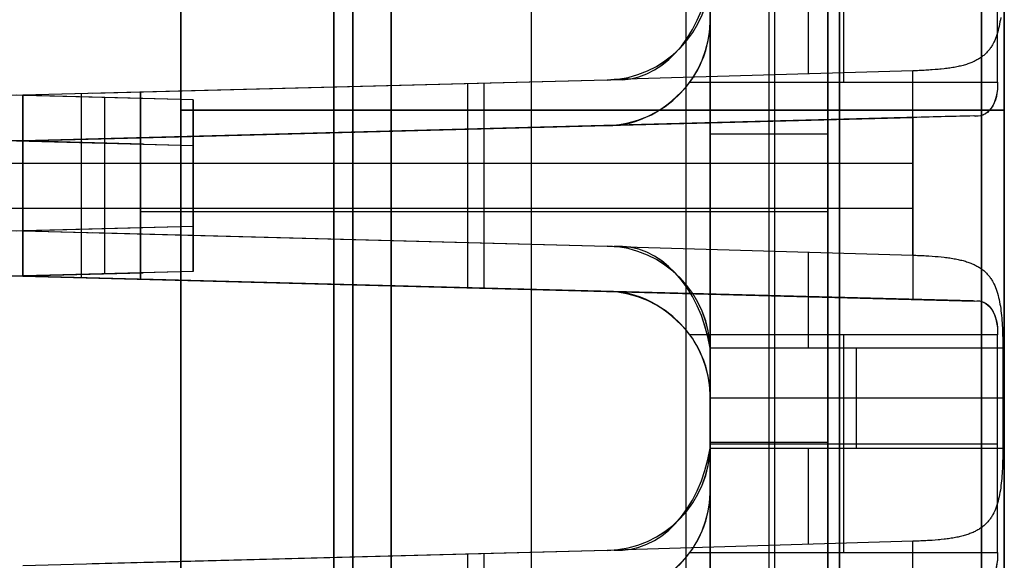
# Model space of a CAD drawing. Extents: x -8 to 8, y 0 to 107.
# Tile 229 of 256: x -0.04 to 8.33, y 57.69 to 62.29. Entities that reach past the tile are written whole.
import ezdxf

# ---------------------------------------------------------------- set-up
doc = ezdxf.new("R2010")
doc.units = 0
doc.layers.add('COUPLER_CASE', color=7, linetype='CONTINUOUS')

msp = doc.modelspace()

# ---------------------------------------------------------------- linework, layer by layer
at = {"layer": 'COUPLER_CASE', "color": 9}
for p, q in [((5.8272, 100.3538, 75.3348), (5.8272, 39.6016, 75.3348)), ((8.3272, 100.3033, 139.111), (8.3272, 42.8092, 139.111)), ((5.8272, 33.3622, 16.3881), (5.8272, 89.3019, 16.3881)), ((6.3272, 33.3491, 16.375), (6.3272, 89.2888, 16.375)), ((6.8272, 33.336, 16.362), (6.8272, 89.2757, 16.362)), ((8.3272, 37.7194, 12.0583), (8.3272, 87.7967, 12.0583)), ((8.3272, 85.4991, 75.6982), (8.3272, 18.3788, 75.6982)), ((6.8272, 84.0827, 13.7405), (6.8272, 37.2252, 13.7405)), ((5.8272, 83.9698, 134.8073), (5.8272, 33.4196, 134.8073)), ((6.3272, 33.4066, 134.8204), (6.3272, 83.9829, 134.8204)), ((6.8272, 83.996, 134.8335), (6.8272, 33.3935, 134.8335)), ((6.8272, 42.845, 137.4287), (6.8272, 83.8543, 137.4287)), ((5.8272, 79.6016, 27.5905), (5.8272, 45.0266, 27.5905)), ((5.8272, 45.0266, 53.1905), (5.8272, 79.5766, 53.1905)), ((6.3772, 45.0383, 27.6049), (6.3772, 79.5872, 27.6049)), ((6.3772, 45.0383, 53.1761), (6.3772, 79.565, 53.1761)), ((6.9272, 79.5728, 27.6193), (6.9272, 45.0471, 27.6193)), ((6.9272, 79.5728, 40.3905), (6.9272, 45.0304, 40.3905)), ((6.9272, 45.0471, 53.1617), (6.9272, 79.5562, 53.1617)), ((1.3272, 53.6724, 22.9037), (1.3272, 69.3643, 22.9037)), ((1.3272, 54.1777, 24.1591), (1.3272, 68.859, 24.1591)), ((1.3272, 68.859, 21.6482), (1.3272, 54.1777, 21.6482)), ((2.6272, 68.8725, 22.14), (2.6272, 54.1642, 22.14)), ((2.6272, 54.1642, 23.6673), (2.6272, 68.8725, 23.6673)), ((2.6272, 54.1642, 22.9037), (2.6272, 68.8725, 22.9037)), ((2.7879, 68.859, 25.6586), (2.7879, 54.1777, 25.6586)), ((2.7879, 54.1777, 20.1487), (2.7879, 68.859, 20.1487)), ((3.1141, 54.1777, 21.6402), (3.1141, 68.859, 21.6402)), ((3.1141, 68.859, 24.1672), (3.1141, 54.1777, 24.1672)), ((4.3075, 54.1777, 25.6984), (4.3075, 68.859, 25.6984)), ((4.3075, 54.1777, 20.1089), (4.3075, 68.859, 20.1089)), ((5.6232, 54.1777, 21.5745), (5.6232, 68.859, 21.5745)), ((5.6232, 54.1777, 24.2329), (5.6232, 68.859, 24.2329)), ((5.8272, 54.1777, 25.7382), (5.8272, 68.859, 25.7382)), ((5.8272, 68.859, 20.0691), (5.8272, 54.1777, 20.0691)), ((8.1324, 68.859, 21.5088), (8.1324, 54.1777, 21.5088)), ((8.1324, 54.1777, 24.2986), (8.1324, 68.859, 24.2986)), ((8.3272, 54.1777, 24.4985), (8.3272, 68.859, 24.4985)), ((8.3272, 68.859, 21.3089), (8.3272, 54.1777, 21.3089)), ((6.9614, 61.7584, 11.7913), (6.9614, 63.6084, 11.7913)), ((8.2683, 61.7584, 11.7571), (8.2683, 63.6084, 11.7571)), ((8.2936, 62.2881, 139.3405), (8.2905, 62.269, 139.3505)), ((8.2964, 62.3075, 139.331), (8.2936, 62.2881, 139.3405)), ((8.2791, 62.2132, 139.3839), (8.2746, 62.1952, 139.396)), ((8.2833, 62.2316, 139.3722), (8.2791, 62.2132, 139.3839)), ((8.287, 62.2502, 139.3611), (8.2833, 62.2316, 139.3722)), ((8.2905, 62.269, 139.3505), (8.287, 62.2502, 139.3611)), ((8.2522, 62.1272, 139.4489), (8.2454, 62.1113, 139.4631)), ((8.2584, 62.1435, 139.4351), (8.2522, 62.1272, 139.4489)), ((8.2642, 62.1603, 139.4217), (8.2584, 62.1435, 139.4351)), ((8.2696, 62.1776, 139.4086), (8.2642, 62.1603, 139.4217)), ((8.2746, 62.1952, 139.396), (8.2696, 62.1776, 139.4086)), ((8.1984, 62.0325, 139.5462), (8.1933, 62.0262, 139.5541)), ((8.2034, 62.0391, 139.5384), (8.1984, 62.0325, 139.5462)), ((8.2083, 62.0457, 139.5306), (8.2034, 62.0391, 139.5384)), ((8.213, 62.0525, 139.5228), (8.2083, 62.0457, 139.5306)), ((8.2175, 62.0594, 139.5151), (8.213, 62.0525, 139.5228)), ((8.2219, 62.0665, 139.5075), (8.2175, 62.0594, 139.5151)), ((8.2262, 62.0736, 139.4999), (8.2219, 62.0665, 139.5075)), ((8.2303, 62.0809, 139.4924), (8.2262, 62.0736, 139.4999)), ((8.2381, 62.0959, 139.4776), (8.2303, 62.0809, 139.4924)), ((8.2454, 62.1113, 139.4631), (8.2381, 62.0959, 139.4776)), ((8.1022, 61.9503, 139.6667), (8.0944, 61.9458, 139.6747)), ((8.1099, 61.9548, 139.6587), (8.1022, 61.9503, 139.6667)), ((8.1175, 61.9596, 139.6506), (8.1099, 61.9548, 139.6587)), ((8.1248, 61.9644, 139.6425), (8.1175, 61.9596, 139.6506)), ((8.132, 61.9694, 139.6343), (8.1248, 61.9644, 139.6425)), ((8.139, 61.9745, 139.6262), (8.132, 61.9694, 139.6343)), ((8.1457, 61.9797, 139.6181), (8.139, 61.9745, 139.6262)), ((8.1523, 61.9851, 139.61), (8.1457, 61.9797, 139.6181)), ((8.1587, 61.9906, 139.6019), (8.1523, 61.9851, 139.61)), ((8.165, 61.9962, 139.5939), (8.1587, 61.9906, 139.6019)), ((8.171, 62.0019, 139.5859), (8.165, 61.9962, 139.5939)), ((8.1768, 62.0078, 139.5779), (8.171, 62.0019, 139.5859)), ((8.1825, 62.0138, 139.5699), (8.1768, 62.0078, 139.5779)), ((8.1879, 62.0199, 139.562), (8.1825, 62.0138, 139.5699)), ((8.1933, 62.0262, 139.5541), (8.1879, 62.0199, 139.562)), ((7.7656, 61.8659, 139.8746), (7.7397, 61.8636, 139.8822)), ((7.7785, 61.8671, 139.8704), (7.7656, 61.8659, 139.8746)), ((7.7912, 61.8683, 139.8661), (7.7785, 61.8671, 139.8704)), ((7.8162, 61.8711, 139.8569), (7.7912, 61.8683, 139.8661)), ((7.8286, 61.8726, 139.852), (7.8162, 61.8711, 139.8569)), ((7.8408, 61.8741, 139.8469), (7.8286, 61.8726, 139.852)), ((7.8529, 61.8758, 139.8416), (7.8408, 61.8741, 139.8469)), ((7.8649, 61.8775, 139.8362), (7.8529, 61.8758, 139.8416)), ((7.8767, 61.8793, 139.8306), (7.8649, 61.8775, 139.8362)), ((7.8884, 61.8812, 139.8248), (7.8767, 61.8793, 139.8306)), ((7.8999, 61.8832, 139.8188), (7.8884, 61.8812, 139.8248)), ((7.9113, 61.8853, 139.8127), (7.8999, 61.8832, 139.8188)), ((7.9225, 61.8875, 139.8064), (7.9113, 61.8853, 139.8127)), ((7.9336, 61.8898, 139.8), (7.9225, 61.8875, 139.8064)), ((7.9445, 61.8921, 139.7935), (7.9336, 61.8898, 139.8)), ((7.9552, 61.8946, 139.7868), (7.9445, 61.8921, 139.7935)), ((7.9658, 61.8972, 139.78), (7.9552, 61.8946, 139.7868)), ((7.9761, 61.8999, 139.773), (7.9658, 61.8972, 139.78)), ((7.9862, 61.9027, 139.766), (7.9761, 61.8999, 139.773)), ((7.9962, 61.9057, 139.7588), (7.9862, 61.9027, 139.766)), ((8.006, 61.9087, 139.7516), (7.9962, 61.9057, 139.7588)), ((8.0157, 61.9119, 139.7442), (8.006, 61.9087, 139.7516)), ((8.0251, 61.9152, 139.7368), (8.0157, 61.9119, 139.7442)), ((8.0344, 61.9186, 139.7292), (8.0251, 61.9152, 139.7368)), ((8.0435, 61.9221, 139.7216), (8.0344, 61.9186, 139.7292)), ((8.0524, 61.9257, 139.7139), (8.0435, 61.9221, 139.7216)), ((8.0612, 61.9295, 139.7062), (8.0524, 61.9257, 139.7139)), ((8.0698, 61.9334, 139.6984), (8.0612, 61.9295, 139.7062)), ((8.0781, 61.9374, 139.6905), (8.0698, 61.9334, 139.6984)), ((8.0863, 61.9416, 139.6826), (8.0781, 61.9374, 139.6905)), ((8.0944, 61.9458, 139.6747), (8.0863, 61.9416, 139.6826)), ((7.5481, 61.8535, 139.9107), (5.011, 61.7791, 139.9772)), ((7.5622, 61.8539, 139.9102), (7.5481, 61.8535, 139.9107)), ((7.5481, 60.2862, 139.9107), (7.5481, 61.8535, 139.9107)), ((7.5763, 61.8544, 139.9095), (7.5622, 61.8539, 139.9102)), ((7.5903, 61.8549, 139.9085), (7.5763, 61.8544, 139.9095)), ((7.6043, 61.8555, 139.9073), (7.5903, 61.8549, 139.9085)), ((7.6182, 61.8561, 139.9058), (7.6043, 61.8555, 139.9073)), ((7.632, 61.8567, 139.9041), (7.6182, 61.8561, 139.9058)), ((7.6457, 61.8574, 139.9021), (7.632, 61.8567, 139.9041)), ((7.6594, 61.8582, 139.8999), (7.6457, 61.8574, 139.9021)), ((7.673, 61.8589, 139.8975), (7.6594, 61.8582, 139.8999)), ((7.6865, 61.8598, 139.8949), (7.673, 61.8589, 139.8975)), ((7.6999, 61.8607, 139.8921), (7.6865, 61.8598, 139.8949)), ((7.7133, 61.8616, 139.889), (7.6999, 61.8607, 139.8921)), ((7.7397, 61.8636, 139.8822), (7.7133, 61.8616, 139.889)), ((4.9507, 61.7755, 139.9787), (-0.0178, 61.6454, 140.1088)), ((4.9507, 61.7755, 138.7934), (0.5734, 61.6609, 138.7934)), ((4.9507, 61.7755, 137.4779), (0.9822, 61.6716, 137.5818)), ((2.4665, 61.7105, 140.0438), (2.4665, 61.7105, 137.5429)), ((3.7651, 60.3952, 140.0098), (3.7651, 61.7445, 140.0098)), ((3.9047, 60.3916, 137.5053), (3.9047, 61.7481, 137.5053)), ((5.011, 61.7791, 139.9772), (4.9507, 61.7755, 139.9787)), ((4.9507, 61.7755, 137.4779), (4.9507, 61.7755, 139.9787)), ((5.6546, 61.7584, 11.8255), (8.2683, 61.7584, 11.7571)), ((0.9822, 61.6716, 138.7827), (-0.0178, 61.6454, 138.8088)), ((-0.0178, 61.6454, 140.1088), (-0.0178, 60.4943, 140.1088)), ((-0.0178, 61.6454, 138.8088), (-0.0178, 61.6454, 140.1088)), ((-0.0178, 60.4943, 138.8088), (-0.0178, 61.6454, 138.8088)), ((-0.0178, 61.6454, 139.4588), (-0.0178, 60.4943, 139.4588)), ((0.4822, 60.4812, 138.7957), (0.4822, 61.6585, 138.7957)), ((0.9822, 60.4681, 138.7827), (0.9822, 61.6716, 138.7827)), ((0.9822, 61.6716, 138.7827), (0.9822, 61.6716, 137.5818)), ((0.9822, 61.6716, 137.5818), (0.9822, 60.4681, 137.5818)), ((0.9822, 60.4681, 138.1822), (0.9822, 61.6716, 138.1822)), ((8.0737, 61.4703, 11.474), (-0.0178, 61.2584, 11.474)), ((8.0624, 61.4702, 11.4637), (-0.0178, 61.2586, 11.4604)), ((7.605, 61.4582, 11.2621), (-0.0178, 61.2586, 11.2621)), ((-0.0178, 61.2586, 11.0604), (7.5481, 61.4567, 11.2585)), ((1.3272, 61.5184, 24.1591), (1.3272, 61.5184, 21.6482)), ((2.6272, 61.5184, 23.6673), (2.6272, 61.5184, 22.14)), ((2.7879, 61.5184, 25.6586), (5.8272, 61.5184, 25.7382)), ((5.8272, 61.5184, 20.0691), (2.7879, 61.5184, 20.1487)), ((8.1324, 61.5184, 21.5088), (3.1141, 61.5184, 21.6402)), ((3.1141, 61.5184, 24.1672), (8.1324, 61.5184, 24.2986)), ((7.5481, 61.4567, 11.2585), (7.5481, 59.9101, 11.2585)), ((4.9507, 61.3887, 11.4858), (-0.0178, 61.2586, 11.4877)), ((0.9822, 61.2848, 13.5875), (4.9507, 61.3887, 13.6914)), ((4.9507, 61.3887, 12.5886), (0.9822, 61.2848, 12.5886)), ((4.0223, 61.3644, 11.4619), (4.0223, 61.3644, 11.1662)), ((4.9507, 61.3887, 11.4858), (4.9507, 61.3887, 13.6914)), ((-0.0178, 61.2586, 12.3604), (0.9822, 61.2848, 12.3866)), ((0.9822, 61.2848, 13.5875), (0.9822, 61.2848, 12.3866)), ((0.9822, 61.2848, 12.3866), (0.9822, 60.082, 12.3866)), ((0.9822, 60.082, 13.5875), (0.9822, 61.2848, 13.5875)), ((0.9822, 60.082, 12.987), (0.9822, 61.2848, 12.987)), ((2.4665, 61.3236, 13.6263), (2.4665, 61.3236, 11.4867)), ((3.7651, 60.0091, 11.1595), (3.7651, 61.3576, 11.1595)), ((3.9047, 60.0055, 13.664), (3.9047, 61.3613, 13.664)), ((5.8272, 61.319, 16.3881), (6.8272, 61.319, 16.362)), ((-0.0178, 61.2586, 11.0604), (-0.0178, 61.2586, 11.4604)), ((-0.0178, 60.1082, 11.0604), (-0.0178, 61.2586, 11.0604)), ((-0.0178, 61.2586, 12.3604), (-0.0178, 60.1082, 12.3604)), ((-0.0178, 61.2586, 11.4877), (-0.0178, 61.2586, 12.3604)), ((-0.0178, 61.2586, 11.7104), (-0.0178, 60.1082, 11.7104)), ((0.4822, 60.0951, 12.3735), (0.4822, 61.2717, 12.3735)), ((-0.0178, 61.0698, 140.1088), (-0.0178, 61.0698, 138.8088)), ((-0.0178, 61.0698, 138.8088), (0.9822, 61.0698, 138.7827)), ((-0.0178, 61.0698, 140.1088), (7.5481, 61.0698, 139.9107)), ((0.9822, 61.0698, 138.7827), (0.9822, 61.0698, 137.5818)), ((-0.0178, 60.6834, 12.3604), (-0.0178, 60.6834, 11.0604)), ((0.9822, 60.6834, 12.3866), (-0.0178, 60.6834, 12.3604)), ((7.5481, 60.6834, 11.2585), (-0.0178, 60.6834, 11.0604)), ((0.9822, 60.6834, 13.5875), (0.9822, 60.6834, 12.3866)), ((6.8272, 60.6539, 13.7405), (0.9822, 60.6539, 13.5875)), ((-0.0178, 60.4943, 140.1088), (-0.0178, 60.4943, 138.8088)), ((-0.0178, 60.4943, 138.8088), (0.9822, 60.4681, 138.7827)), ((-0.0178, 60.4943, 140.1088), (4.9507, 60.3642, 139.9787)), ((0.5734, 60.4788, 138.7934), (4.9507, 60.3642, 138.7934)), ((0.9822, 60.4681, 137.5818), (0.9822, 60.4681, 138.7827)), ((0.9822, 60.4681, 137.5818), (4.9507, 60.3642, 137.4779)), ((2.4665, 60.4292, 140.0438), (2.4665, 60.4292, 137.5429)), ((4.9507, 60.3642, 139.9787), (5.011, 60.3606, 139.9772)), ((4.9507, 60.3642, 139.9787), (4.9507, 60.3642, 137.4779)), ((5.011, 60.3606, 139.9772), (7.5481, 60.2862, 139.9107)), ((7.5481, 60.2862, 139.9107), (7.5622, 60.2858, 139.9102)), ((7.5622, 60.2858, 139.9102), (7.5763, 60.2853, 139.9095)), ((7.5763, 60.2853, 139.9095), (7.5903, 60.2848, 139.9085)), ((7.5903, 60.2848, 139.9085), (7.6042, 60.2842, 139.9073)), ((7.6042, 60.2842, 139.9073), (7.6181, 60.2836, 139.9058)), ((7.6181, 60.2836, 139.9058), (7.6319, 60.283, 139.9041)), ((7.6319, 60.283, 139.9041), (7.6456, 60.2823, 139.9021)), ((7.6456, 60.2823, 139.9021), (7.6593, 60.2815, 139.9)), ((7.6593, 60.2815, 139.9), (7.6729, 60.2807, 139.8976)), ((7.6729, 60.2807, 139.8976), (7.6864, 60.2799, 139.8949)), ((7.6864, 60.2799, 139.8949), (7.7131, 60.2781, 139.889)), ((7.7131, 60.2781, 139.889), (7.7395, 60.2761, 139.8822)), ((7.7395, 60.2761, 139.8822), (7.7655, 60.2738, 139.8746)), ((7.7655, 60.2738, 139.8746), (7.791, 60.2714, 139.8662)), ((7.791, 60.2714, 139.8662), (7.8161, 60.2686, 139.8569)), ((7.8161, 60.2686, 139.8569), (7.8285, 60.2671, 139.852)), ((7.8285, 60.2671, 139.852), (7.8407, 60.2656, 139.8469)), ((7.8407, 60.2656, 139.8469), (7.8528, 60.2639, 139.8417)), ((7.8528, 60.2639, 139.8417), (7.8648, 60.2622, 139.8362)), ((7.8648, 60.2622, 139.8362), (7.8766, 60.2604, 139.8306)), ((7.8766, 60.2604, 139.8306), (7.8883, 60.2585, 139.8248)), ((7.8883, 60.2585, 139.8248), (7.8999, 60.2565, 139.8188)), ((7.8999, 60.2565, 139.8188), (7.9113, 60.2544, 139.8127)), ((7.9113, 60.2544, 139.8127), (7.9225, 60.2522, 139.8064)), ((7.9225, 60.2522, 139.8064), (7.9336, 60.2499, 139.8)), ((7.9336, 60.2499, 139.8), (7.9445, 60.2475, 139.7934)), ((7.9445, 60.2475, 139.7934), (7.9553, 60.245, 139.7867)), ((7.9553, 60.245, 139.7867), (7.9658, 60.2424, 139.7799)), ((7.9658, 60.2424, 139.7799), (7.9761, 60.2397, 139.7729)), ((7.9761, 60.2397, 139.7729), (7.9863, 60.2369, 139.7659)), ((7.9863, 60.2369, 139.7659), (7.9963, 60.234, 139.7587)), ((7.9963, 60.234, 139.7587), (8.0061, 60.2309, 139.7514)), ((8.0061, 60.2309, 139.7514), (8.0157, 60.2278, 139.7441)), ((8.0157, 60.2278, 139.7441), (8.0252, 60.2245, 139.7366)), ((8.0252, 60.2245, 139.7366), (8.0345, 60.2211, 139.7291)), ((8.0345, 60.2211, 139.7291), (8.0436, 60.2175, 139.7215)), ((8.0436, 60.2175, 139.7215), (8.0525, 60.2139, 139.7138)), ((8.0525, 60.2139, 139.7138), (8.0612, 60.2101, 139.7061)), ((8.0612, 60.2101, 139.7061), (8.0698, 60.2062, 139.6983)), ((8.0698, 60.2062, 139.6983), (8.0782, 60.2022, 139.6905)), ((8.0782, 60.2022, 139.6905), (8.0863, 60.1981, 139.6826)), ((8.0863, 60.1981, 139.6826), (8.0944, 60.1938, 139.6747)), ((8.0944, 60.1938, 139.6747), (8.1022, 60.1894, 139.6667)), ((8.1022, 60.1894, 139.6667), (8.1099, 60.1849, 139.6587)), ((-0.0178, 60.1084, 11.474), (8.0737, 59.8965, 11.474)), ((-0.0178, 60.1082, 11.4604), (-0.0178, 60.1082, 11.0604)), ((-0.0178, 60.1082, 12.3604), (-0.0178, 60.1082, 11.4877)), ((7.5481, 59.9101, 11.2585), (-0.0178, 60.1082, 11.0604)), ((8.0624, 59.8966, 11.4637), (-0.0178, 60.1082, 11.4604)), ((-0.0178, 60.1082, 12.3604), (0.9822, 60.082, 12.3866)), ((-0.0178, 60.1082, 11.4877), (4.9507, 59.9781, 11.4858)), ((-0.0178, 60.1082, 11.2621), (7.605, 59.9086, 11.2621)), ((8.1099, 60.1849, 139.6587), (8.1173, 60.1802, 139.6507)), ((8.1173, 60.1802, 139.6507), (8.1247, 60.1754, 139.6426)), ((8.1247, 60.1754, 139.6426), (8.1318, 60.1704, 139.6346)), ((8.1318, 60.1704, 139.6346), (8.1387, 60.1654, 139.6265)), ((8.1387, 60.1654, 139.6265), (8.1455, 60.1602, 139.6184)), ((8.1455, 60.1602, 139.6184), (8.1521, 60.1548, 139.6104)), ((8.1521, 60.1548, 139.6104), (8.1585, 60.1493, 139.6023)), ((8.1585, 60.1493, 139.6023), (8.1647, 60.1437, 139.5942)), ((8.1647, 60.1437, 139.5942), (8.1708, 60.138, 139.5862)), ((8.1708, 60.138, 139.5862), (8.1766, 60.1321, 139.5781)), ((8.1766, 60.1321, 139.5781), (8.1823, 60.1261, 139.5701)), ((8.1823, 60.1261, 139.5701), (8.1878, 60.1199, 139.5622)), ((8.1878, 60.1199, 139.5622), (8.1932, 60.1136, 139.5542)), ((8.1932, 60.1136, 139.5542), (8.1984, 60.1072, 139.5463)), ((8.1984, 60.1072, 139.5463), (8.2034, 60.1007, 139.5384)), ((0.9822, 60.082, 12.3866), (0.9822, 60.082, 13.5875)), ((4.9507, 59.9781, 13.6914), (0.9822, 60.082, 13.5875)), ((0.9822, 60.082, 12.5886), (4.9507, 59.9781, 12.5886)), ((2.4665, 60.0431, 13.6263), (2.4665, 60.0431, 11.4867)), ((8.2034, 60.1007, 139.5384), (8.2082, 60.094, 139.5306)), ((8.2082, 60.094, 139.5306), (8.2129, 60.0872, 139.5228)), ((8.2129, 60.0872, 139.5228), (8.2175, 60.0803, 139.5152)), ((8.2175, 60.0803, 139.5152), (8.2219, 60.0732, 139.5075)), ((8.2219, 60.0732, 139.5075), (8.2261, 60.0661, 139.4999)), ((8.2261, 60.0661, 139.4999), (8.2303, 60.0588, 139.4924)), ((8.2303, 60.0588, 139.4924), (8.2381, 60.0438, 139.4776)), ((8.2381, 60.0438, 139.4776), (8.2454, 60.0284, 139.4631)), ((8.2454, 60.0284, 139.4631), (8.2521, 60.0125, 139.4489)), ((4.0223, 60.0024, 11.4619), (4.0223, 60.0024, 11.1662)), ((4.9507, 59.9781, 13.6914), (4.9507, 59.9781, 11.4858)), ((8.2521, 60.0125, 139.4489), (8.2584, 59.9961, 139.4351)), ((8.2584, 59.9961, 139.4351), (8.2642, 59.9794, 139.4217)), ((8.2642, 59.9794, 139.4217), (8.2696, 59.9621, 139.4086)), ((8.2696, 59.9621, 139.4086), (8.2746, 59.9444, 139.396)), ((8.2746, 59.9444, 139.396), (8.2791, 59.9264, 139.3839)), ((8.0737, 59.8965, 11.474), (8.0624, 59.8966, 11.4637)), ((8.2791, 59.9264, 139.3839), (8.2833, 59.9081, 139.3722)), ((8.2833, 59.9081, 139.3722), (8.287, 59.8895, 139.3611)), ((8.287, 59.8895, 139.3611), (8.2904, 59.8707, 139.3505)), ((8.2904, 59.8707, 139.3505), (8.2935, 59.8516, 139.3405)), ((8.2935, 59.8516, 139.3405), (8.2964, 59.8323, 139.331)), ((8.2964, 59.8323, 139.331), (8.2989, 59.8125, 139.3219)), ((8.2989, 59.8125, 139.3219), (8.3013, 59.7924, 139.3134)), ((8.3013, 59.7924, 139.3134), (8.3034, 59.7721, 139.3054)), ((8.3034, 59.7721, 139.3054), (8.3052, 59.7516, 139.298)), ((8.3052, 59.7516, 139.298), (8.3069, 59.7309, 139.2911)), ((8.3069, 59.7309, 139.2911), (8.3084, 59.71, 139.2849)), ((8.3084, 59.71, 139.2849), (8.3096, 59.6889, 139.2792)), ((8.3096, 59.6889, 139.2792), (8.3107, 59.6677, 139.2741)), ((8.2683, 59.6084, 11.7571), (5.6546, 59.6084, 11.8255)), ((6.9614, 57.7584, 11.7913), (6.9614, 59.6084, 11.7913)), ((8.2683, 57.7584, 11.7571), (8.2683, 59.6084, 11.7571)), ((8.3107, 59.6677, 139.2741), (8.3116, 59.6464, 139.2695)), ((8.3116, 59.6464, 139.2695), (8.3123, 59.6249, 139.2656)), ((8.3123, 59.6249, 139.2656), (8.313, 59.6033, 139.2623)), ((8.313, 59.6033, 139.2623), (8.3134, 59.5816, 139.2595)), ((8.3134, 59.5816, 139.2595), (8.3138, 59.5599, 139.2574)), ((8.3138, 59.5599, 139.2574), (8.314, 59.538, 139.2559)), ((8.314, 59.538, 139.2559), (8.3141, 59.5162, 139.255)), ((8.3142, 59.4943, 139.2547), (5.8267, 59.4943, 139.1895)), ((5.8272, 59.4645, 139.1895), (5.8272, 58.6752, 139.1895)), ((5.8272, 59.4645, 137.4549), (5.8272, 59.4645, 139.1895)), ((5.8272, 58.6752, 137.4549), (5.8272, 59.4645, 137.4549)), ((5.8272, 59.4645, 138.3222), (5.8272, 58.6752, 138.3222)), ((7.0704, 58.6454, 139.2221), (7.0704, 59.4943, 139.2221)), ((8.3141, 59.5162, 139.255), (8.3142, 59.4943, 139.2547)), ((8.3142, 59.4943, 139.2547), (8.3142, 58.6454, 139.2547)), ((5.8272, 59.0784, 13.7143), (5.8272, 58.2884, 13.7143)), ((5.8272, 59.0784, 11.821), (5.8272, 59.0784, 13.7143)), ((5.8272, 58.2884, 11.821), (5.8272, 59.0784, 11.821)), ((5.8272, 59.0784, 12.7677), (5.8272, 58.2884, 12.7677)), ((5.8272, 59.0698, 139.1895), (5.8272, 59.0698, 137.4549)), ((8.3142, 59.0698, 139.2547), (5.8272, 59.0698, 139.1895)), ((6.8272, 58.6947, 134.8335), (5.8272, 58.6947, 134.8073)), ((5.8272, 58.6834, 13.7143), (5.8272, 58.6834, 11.821)), ((5.8272, 58.6834, 11.821), (8.2683, 58.6834, 11.7571)), ((5.8267, 58.6454, 139.1895), (8.3142, 58.6454, 139.2547)), ((5.8272, 58.6752, 139.1895), (5.8272, 58.6752, 137.4549)), ((8.314, 58.6017, 139.2559), (8.3138, 58.5799, 139.2574)), ((8.3141, 58.6235, 139.255), (8.314, 58.6017, 139.2559)), ((8.3142, 58.6454, 139.2547), (8.3141, 58.6235, 139.255)), ((8.313, 58.5365, 139.2623), (8.3123, 58.5149, 139.2656)), ((8.3134, 58.5581, 139.2595), (8.313, 58.5365, 139.2623)), ((8.3138, 58.5799, 139.2574), (8.3134, 58.5581, 139.2595)), ((8.3096, 58.4508, 139.2791), (8.3084, 58.4298, 139.2848)), ((8.3107, 58.4721, 139.274), (8.3096, 58.4508, 139.2791)), ((8.3116, 58.4934, 139.2695), (8.3107, 58.4721, 139.274)), ((8.3123, 58.5149, 139.2656), (8.3116, 58.4934, 139.2695)), ((8.3034, 58.3677, 139.3054), (8.3013, 58.3474, 139.3133)), ((8.3052, 58.3882, 139.2979), (8.3034, 58.3677, 139.3054)), ((8.3069, 58.4089, 139.2911), (8.3052, 58.3882, 139.2979)), ((8.3084, 58.4298, 139.2848), (8.3069, 58.4089, 139.2911)), ((5.8272, 58.2884, 13.7143), (5.8272, 58.2884, 11.821)), ((8.2905, 58.269, 139.3505), (8.287, 58.2502, 139.3611)), ((8.2936, 58.2881, 139.3405), (8.2905, 58.269, 139.3505)), ((8.2964, 58.3075, 139.331), (8.2936, 58.2881, 139.3405)), ((8.2989, 58.3273, 139.3219), (8.2964, 58.3075, 139.331)), ((8.3013, 58.3474, 139.3133), (8.2989, 58.3273, 139.3219)), ((8.2746, 58.1952, 139.396), (8.2696, 58.1776, 139.4086)), ((8.2791, 58.2132, 139.3839), (8.2746, 58.1952, 139.396)), ((8.2833, 58.2316, 139.3722), (8.2791, 58.2132, 139.3839)), ((8.287, 58.2502, 139.3611), (8.2833, 58.2316, 139.3722)), ((8.2454, 58.1113, 139.4631), (8.2381, 58.0959, 139.4776)), ((8.2522, 58.1272, 139.4489), (8.2454, 58.1113, 139.4631)), ((8.2584, 58.1435, 139.4351), (8.2522, 58.1272, 139.4489)), ((8.2642, 58.1603, 139.4217), (8.2584, 58.1435, 139.4351)), ((8.2696, 58.1776, 139.4086), (8.2642, 58.1603, 139.4217)), ((8.1825, 58.0138, 139.5699), (8.1768, 58.0078, 139.5779)), ((8.1879, 58.0199, 139.562), (8.1825, 58.0138, 139.5699)), ((8.1933, 58.0262, 139.5541), (8.1879, 58.0199, 139.562)), ((8.1984, 58.0325, 139.5462), (8.1933, 58.0262, 139.5541)), ((8.2034, 58.0391, 139.5384), (8.1984, 58.0325, 139.5462)), ((8.2083, 58.0457, 139.5306), (8.2034, 58.0391, 139.5384)), ((8.213, 58.0525, 139.5228), (8.2083, 58.0457, 139.5306)), ((8.2175, 58.0594, 139.5151), (8.213, 58.0525, 139.5228)), ((8.2219, 58.0665, 139.5075), (8.2175, 58.0594, 139.5151)), ((8.2262, 58.0736, 139.4999), (8.2219, 58.0665, 139.5075)), ((8.2303, 58.0809, 139.4924), (8.2262, 58.0736, 139.4999)), ((8.2381, 58.0959, 139.4776), (8.2303, 58.0809, 139.4924)), ((8.0612, 57.9295, 139.7062), (8.0524, 57.9257, 139.7139)), ((8.0698, 57.9334, 139.6984), (8.0612, 57.9295, 139.7062)), ((8.0781, 57.9374, 139.6905), (8.0698, 57.9334, 139.6984)), ((8.0863, 57.9416, 139.6826), (8.0781, 57.9374, 139.6905)), ((8.0944, 57.9458, 139.6747), (8.0863, 57.9416, 139.6826)), ((8.1022, 57.9503, 139.6667), (8.0944, 57.9458, 139.6747)), ((8.1099, 57.9548, 139.6587), (8.1022, 57.9503, 139.6667)), ((8.1175, 57.9596, 139.6506), (8.1099, 57.9548, 139.6587)), ((8.1248, 57.9644, 139.6425), (8.1175, 57.9596, 139.6506)), ((8.132, 57.9694, 139.6343), (8.1248, 57.9644, 139.6425)), ((8.139, 57.9745, 139.6262), (8.132, 57.9694, 139.6343)), ((8.1457, 57.9797, 139.6181), (8.139, 57.9745, 139.6262)), ((8.1523, 57.9851, 139.61), (8.1457, 57.9797, 139.6181)), ((8.1587, 57.9906, 139.6019), (8.1523, 57.9851, 139.61)), ((8.165, 57.9962, 139.5939), (8.1587, 57.9906, 139.6019)), ((8.171, 58.0019, 139.5859), (8.165, 57.9962, 139.5939)), ((8.1768, 58.0078, 139.5779), (8.171, 58.0019, 139.5859)), ((7.5481, 57.8535, 139.9107), (5.011, 57.7791, 139.9772)), ((7.5622, 57.8539, 139.9102), (7.5481, 57.8535, 139.9107)), ((7.5481, 56.2862, 139.9107), (7.5481, 57.8535, 139.9107)), ((7.5763, 57.8544, 139.9095), (7.5622, 57.8539, 139.9102)), ((7.5903, 57.8549, 139.9085), (7.5763, 57.8544, 139.9095)), ((7.6043, 57.8555, 139.9073), (7.5903, 57.8549, 139.9085)), ((7.6182, 57.8561, 139.9058), (7.6043, 57.8555, 139.9073)), ((7.632, 57.8567, 139.9041), (7.6182, 57.8561, 139.9058)), ((7.6457, 57.8574, 139.9021), (7.632, 57.8567, 139.9041)), ((7.6594, 57.8582, 139.8999), (7.6457, 57.8574, 139.9021)), ((7.673, 57.8589, 139.8975), (7.6594, 57.8582, 139.8999)), ((7.6865, 57.8598, 139.8949), (7.673, 57.8589, 139.8975)), ((7.6999, 57.8607, 139.8921), (7.6865, 57.8598, 139.8949)), ((7.7133, 57.8616, 139.889), (7.6999, 57.8607, 139.8921)), ((7.7397, 57.8636, 139.8822), (7.7133, 57.8616, 139.889)), ((7.7656, 57.8659, 139.8746), (7.7397, 57.8636, 139.8822)), ((7.7785, 57.8671, 139.8704), (7.7656, 57.8659, 139.8746)), ((7.7912, 57.8683, 139.8661), (7.7785, 57.8671, 139.8704)), ((7.8162, 57.8711, 139.8569), (7.7912, 57.8683, 139.8661)), ((7.8286, 57.8726, 139.852), (7.8162, 57.8711, 139.8569)), ((7.8408, 57.8741, 139.8469), (7.8286, 57.8726, 139.852)), ((7.8529, 57.8758, 139.8416), (7.8408, 57.8741, 139.8469)), ((7.8649, 57.8775, 139.8362), (7.8529, 57.8758, 139.8416)), ((7.8767, 57.8793, 139.8306), (7.8649, 57.8775, 139.8362)), ((7.8884, 57.8812, 139.8248), (7.8767, 57.8793, 139.8306)), ((7.8999, 57.8832, 139.8188), (7.8884, 57.8812, 139.8248)), ((7.9113, 57.8853, 139.8127), (7.8999, 57.8832, 139.8188)), ((7.9225, 57.8875, 139.8064), (7.9113, 57.8853, 139.8127)), ((7.9336, 57.8898, 139.8), (7.9225, 57.8875, 139.8064)), ((7.9445, 57.8921, 139.7935), (7.9336, 57.8898, 139.8)), ((7.9552, 57.8946, 139.7868), (7.9445, 57.8921, 139.7935)), ((7.9658, 57.8972, 139.78), (7.9552, 57.8946, 139.7868)), ((7.9761, 57.8999, 139.773), (7.9658, 57.8972, 139.78)), ((7.9862, 57.9027, 139.766), (7.9761, 57.8999, 139.773)), ((7.9962, 57.9057, 139.7588), (7.9862, 57.9027, 139.766)), ((8.006, 57.9087, 139.7516), (7.9962, 57.9057, 139.7588)), ((8.0157, 57.9119, 139.7442), (8.006, 57.9087, 139.7516)), ((8.0251, 57.9152, 139.7368), (8.0157, 57.9119, 139.7442)), ((8.0344, 57.9186, 139.7292), (8.0251, 57.9152, 139.7368)), ((8.0435, 57.9221, 139.7216), (8.0344, 57.9186, 139.7292)), ((8.0524, 57.9257, 139.7139), (8.0435, 57.9221, 139.7216)), ((4.9507, 57.7755, 139.9787), (-0.0178, 57.6454, 140.1088)), ((4.9507, 57.7755, 138.7934), (0.5734, 57.6609, 138.7934)), ((4.9507, 57.7755, 137.4779), (0.9822, 57.6716, 137.5818)), ((5.011, 57.7791, 139.9772), (4.9507, 57.7755, 139.9787)), ((4.9507, 57.7755, 137.4779), (4.9507, 57.7755, 139.9787)), ((2.4665, 57.7105, 140.0438), (2.4665, 57.7105, 137.5429)), ((3.7651, 56.3952, 140.0098), (3.7651, 57.7445, 140.0098)), ((3.9047, 56.3916, 137.5053), (3.9047, 57.7481, 137.5053)), ((5.6546, 57.7584, 11.8255), (8.2683, 57.7584, 11.7571))]:
    msp.add_line(p, q, dxfattribs=at)
at = {"layer": 'COUPLER_CASE', "color": 254}
for p, q in [((1.4297, 61.6061, 137.6473), (-5.0389, 61.7755, 137.4779)), ((1.4297, 61.6061, 138.5696), (-0.0703, 61.6454, 138.6088)), ((0.6797, 60.5139, 138.5892), (0.6797, 61.6258, 138.5892)), ((1.4297, 61.6061, 138.5696), (1.4297, 60.5336, 138.5696)), ((1.4297, 60.5336, 137.6473), (1.4297, 61.6061, 137.6473)), ((1.4297, 61.6061, 137.6473), (1.4297, 61.6061, 138.5696)), ((1.4297, 61.6061, 138.1084), (1.4297, 60.5336, 138.1084)), ((-5.0389, 61.3887, 13.6914), (1.4297, 61.2193, 13.522)), ((1.0047, 61.2304, 12.5886), (-5.0389, 61.3887, 12.5886)), ((-0.0703, 61.2586, 12.5604), (1.4297, 61.2193, 12.5997)), ((0.6797, 60.1278, 12.5801), (0.6797, 61.2389, 12.5801)), ((1.4297, 60.1475, 12.5997), (1.4297, 61.2193, 12.5997)), ((1.4297, 61.2193, 12.5997), (1.4297, 61.2193, 13.522)), ((1.4297, 61.2193, 13.522), (1.4297, 60.1475, 13.522)), ((1.4297, 61.2193, 13.0608), (1.4297, 60.1475, 13.0608)), ((-5.9153, 61.0698, 137.4549), (1.4297, 61.0698, 137.6473)), ((-0.0703, 61.0698, 138.6088), (1.4297, 61.0698, 138.5696)), ((1.4297, 61.0698, 138.5696), (1.4297, 61.0698, 137.6473)), ((1.4297, 60.6834, 13.522), (-5.9153, 60.6834, 13.7143)), ((1.4297, 60.6834, 12.5997), (-0.0703, 60.6834, 12.5604)), ((1.4297, 60.6834, 13.522), (1.4297, 60.6834, 12.5997)), ((-5.0389, 60.3642, 137.4779), (1.4297, 60.5336, 137.6473)), ((-0.0703, 60.4943, 138.6088), (1.4297, 60.5336, 138.5696)), ((1.4297, 60.5336, 138.5696), (1.4297, 60.5336, 137.6473)), ((1.4297, 60.1475, 13.522), (-5.0389, 59.9781, 13.6914)), ((-5.0389, 59.9781, 12.5886), (1.0047, 60.1364, 12.5886)), ((1.4297, 60.1475, 12.5997), (-0.0703, 60.1082, 12.5604)), ((1.4297, 60.1475, 13.522), (1.4297, 60.1475, 12.5997))]:
    msp.add_line(p, q, dxfattribs=at)
at = {"layer": 'COUPLER_CASE', "color": 9, "extrusion": (0.026177, -6.10653e-14, 0.999657)}
msp.add_arc((62.6754, -1.3269, 137.5604), 0.9001, 181.48983, 269.99054, dxfattribs=at)
at = {"layer": 'COUPLER_CASE', "color": 9}
for centre, start, end in [((4.9272, 62.6752, 138.7168), 271.5, 0), ((4.9272, 62.2884, 12.6), 271.5, 0), ((4.9272, 59.4645, 138.7168), 0, 88.5), ((4.9272, 59.0784, 12.6), 0, 88.5), ((4.9272, 58.6752, 138.7168), 271.5, 0), ((4.9272, 58.2884, 12.6), 271.5, 0)]:
    msp.add_arc(centre, 0.9, start, end, dxfattribs=at)
at = {"layer": 'COUPLER_CASE', "color": 9, "extrusion": (0.703989, -0.01729, 0.71)}
for centre in [(62.9814, 96.0519, 101.8433), (58.9826, 95.9822, 101.9125)]:
    msp.add_arc(centre, 1.0986, 177.88964, 258.88273, dxfattribs=at)
at = {"layer": 'COUPLER_CASE', "color": 9, "extrusion": (1, 0, 0)}
for centre, radius, start, end in [((62.6454, 140.0365, 6.6626), 0.8251, 187.14139, 270), ((61.7584, 11.474, 4.1252), 0.3915, 178.23586, 181.76433), ((59.4943, 140.0365, 6.6626), 0.8251, 270, 352.85861), ((59.6084, 11.474, 4.0279), 0.3941, 358.24138, 0), ((59.6084, 11.474, 4.1252), 0.3915, 0, 1.76414), ((58.6454, 140.0365, 6.6626), 0.8251, 187.14139, 270)]:
    msp.add_arc(centre, radius, start, end, dxfattribs=at)
at = {"layer": 'COUPLER_CASE', "color": 9, "extrusion": (-0.026177, -5.40195e-15, 0.999657)}
msp.add_arc((-62.2885, 5.284, 13.5571), 0.9001, 1.48983, 89.99054, dxfattribs=at)
at = {"layer": 'COUPLER_CASE', "color": 9, "extrusion": (0.026177, -3.59409e-14, 0.999657)}
msp.add_arc((62.2884, -4.6159, 11.9695), 0.8998, 233.9124, 269.99913, dxfattribs=at)
at = {"layer": 'COUPLER_CASE', "color": 9, "extrusion": (-0.538006, 0.30052, 0.787552)}
for centre in [(-56.8534, -13.4374, 24.8306), (-53.3613, -11.9011, 23.6285)]:
    msp.add_arc(centre, 0.9116, 22.07416, 78.69032, dxfattribs=at)
at = {"layer": 'COUPLER_CASE', "color": 9, "extrusion": (0.736994, 0.145392, -0.660077)}
for centre in [(59.0482, 21.7695, 7.3123), (55.1239, 21.2585, 6.7308)]:
    msp.add_arc(centre, 0.3123, 100.6932, 195.53979, dxfattribs=at)
at = {"layer": 'COUPLER_CASE', "color": 9, "extrusion": (0.751471, 0.122968, -0.648206)}
for centre in [(59.6589, 20.4018, 6.1867), (55.7114, 19.9831, 5.6949)]:
    msp.add_arc(centre, 0.3083, 98.65674, 195.13406, dxfattribs=at)
at = {"layer": 'COUPLER_CASE', "color": 9, "extrusion": (0, 1, 0)}
for centre, radius, start, end in [((-2.8272, 21.6482, 61.5184), 1.5, 271.5, 0), ((-2.8272, 24.1591, 61.5184), 1.5, 0, 88.5), ((-3.1272, 22.14, 61.5184), 0.5, 271.5, 0), ((-8.1272, 21.3089, 61.5184), 0.2, 91.5, 180)]:
    msp.add_arc(centre, radius, start, end, dxfattribs=at)
at = {"layer": 'COUPLER_CASE', "color": 9, "extrusion": (0, 1, -1.42109e-14)}
for centre, radius, start, end in [((-3.1272, 23.6673, 61.5184), 0.5, 0, 88.5), ((-8.1272, 24.4985, 61.5184), 0.2, 180, 268.5)]:
    msp.add_arc(centre, radius, start, end, dxfattribs=at)
at = {"layer": 'COUPLER_CASE', "color": 9, "extrusion": (-0.026177, 0.999657, 4.10423e-13)}
msp.add_arc((-9.1333, 12.0587, 61.238), 0.8004, 228.0175, 268.50183, dxfattribs=at)
at = {"layer": 'COUPLER_CASE', "color": 9, "extrusion": (1, -2.98661e-12, -9.38927e-17)}
msp.add_arc((61.7584, 11.474, -0.0178), 0.5, 178.43889, 181.56111, dxfattribs=at)
at = {"layer": 'COUPLER_CASE', "color": 9, "extrusion": (0.026177, 9.9763e-14, 0.999657)}
msp.add_arc((59.4643, -1.3269, 137.5604), 0.9001, 270.00946, 358.51017, dxfattribs=at)
at = {"layer": 'COUPLER_CASE', "color": 9, "extrusion": (0.703964, 0.017242, 0.710027)}
msp.add_arc((59.1199, 93.9232, 103.9558), 1.1006, 281.20724, 2.02588, dxfattribs=at)
at = {"layer": 'COUPLER_CASE', "color": 9, "extrusion": (0.703934, 0.017186, 0.710057)}
msp.add_arc((59.1178, 93.924, 103.9566), 1.1031, 281.32292, 1.91659, dxfattribs=at)
at = {"layer": 'COUPLER_CASE', "color": 9, "extrusion": (1, -5.37681e-12, 1.22145e-13)}
msp.add_arc((59.6084, 11.474, -0.0178), 0.5, 358.43889, 0, dxfattribs=at)
at = {"layer": 'COUPLER_CASE', "color": 9, "extrusion": (1, 1.76448e-11, 2.44485e-13)}
msp.add_arc((59.6084, 11.474, -0.0178), 0.5, 360, 1.56111, dxfattribs=at)
at = {"layer": 'COUPLER_CASE', "color": 9, "extrusion": (-0.53782, -0.299794, 0.787955)}
msp.add_arc((-49.1325, 33.1472, -11.5934), 0.9125, 101.37869, 157.93639, dxfattribs=at)
at = {"layer": 'COUPLER_CASE', "color": 9, "extrusion": (-0.026177, -2.17322e-14, 0.999657)}
msp.add_arc((-59.0783, 5.284, 13.5571), 0.9001, 90.00946, 178.51017, dxfattribs=at)
at = {"layer": 'COUPLER_CASE', "color": 9, "extrusion": (0.026177, 0.999657, 3.42166e-13)}
msp.add_arc((-5.9563, 12.0587, 60.0871), 0.8004, 228.0175, 268.50183, dxfattribs=at)
at = {"layer": 'COUPLER_CASE', "color": 9, "extrusion": (0.759235, -0.116193, -0.640361)}
msp.add_arc((60.1309, 8.1876, -8.1772), 0.3049, 347.40615, 82.03836, dxfattribs=at)
at = {"layer": 'COUPLER_CASE', "color": 9, "extrusion": (0.745414, -0.137271, -0.652315)}
msp.add_arc((60.0675, 6.8694, -9.6885), 0.3086, 347.02513, 80.17853, dxfattribs=at)
at = {"layer": 'COUPLER_CASE', "color": 9, "extrusion": (0.026177, -2.90561e-15, 0.999657)}
msp.add_arc((59.0784, -4.6159, 11.9695), 0.8998, 270.00087, 306.0876, dxfattribs=at)
at = {"layer": 'COUPLER_CASE', "color": 9, "extrusion": (-0.026177, 4.99931e-12, 0.999657)}
msp.add_arc((-59.4645, 8.569, 138.9893), 0.8997, 90, 91.89799, dxfattribs=at)
at = {"layer": 'COUPLER_CASE', "color": 9, "extrusion": (0.026177, -1.38837e-13, 0.999657)}
msp.add_arc((58.6754, -1.3269, 137.5604), 0.9001, 181.48983, 269.99054, dxfattribs=at)
at = {"layer": 'COUPLER_CASE', "color": 9, "extrusion": (-0.026177, -8.84681e-12, 0.999657)}
msp.add_arc((-58.6752, 8.569, 138.9893), 0.8997, 88.10201, 90, dxfattribs=at)
at = {"layer": 'COUPLER_CASE', "color": 9, "extrusion": (-0.026177, 2.18592e-14, 0.999657)}
msp.add_arc((-58.2885, 5.284, 13.5571), 0.9001, 1.48983, 89.99054, dxfattribs=at)
at = {"layer": 'COUPLER_CASE', "color": 9, "extrusion": (0.026177, 4.10147e-14, 0.999657)}
msp.add_arc((58.2884, -4.6159, 11.9695), 0.8998, 233.9124, 269.99913, dxfattribs=at)

doc.saveas('drawing.dxf')
